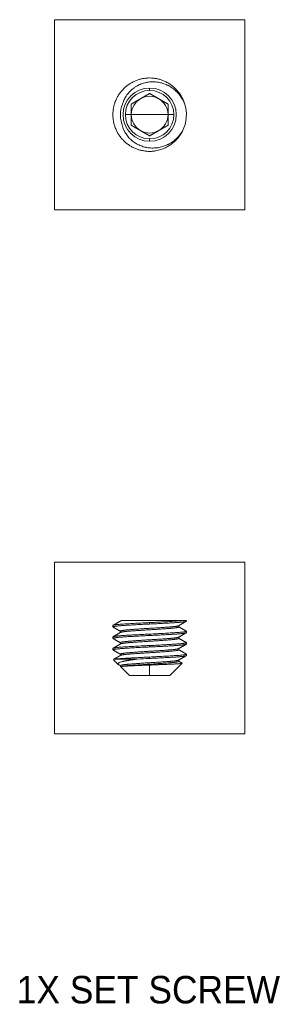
# Model space of a CAD drawing. Header units: millimetres. Extents: x 75 to 1097, y 66 to 748.
# Tile 14 of 22: x 668 to 694, y 413 to 520. Entities that reach past the tile are written whole.
import ezdxf

# ---------------------------------------------------------------- set-up
doc = ezdxf.new("R2010")
doc.units = ezdxf.units.MM
doc.layers.add('1', color=7, linetype='Continuous', true_color=0xffffff)
doc.styles.add('cadds4', font='txt')

msp = doc.modelspace()

# ---------------------------------------------------------------- linework, layer by layer
at = {"layer": '1', "color": 8, "linetype": 'Continuous', "lineweight": 18}
for p, q in [((671.49, 499.75), (671.49, 520.46)), ((692.2, 520.46), (671.49, 520.46)), ((692.2, 520.46), (692.2, 499.75)), ((671.49, 499.75), (692.2, 499.75)), ((671.49, 442.61), (671.49, 461.32)), ((692.2, 461.32), (671.49, 461.32)), ((692.2, 461.32), (692.2, 442.61)), ((671.49, 442.61), (692.2, 442.61))]:
    msp.add_line(p, q, dxfattribs=at)
at = {"layer": '1', "color": 155, "linetype": 'Continuous', "lineweight": 18}
for p, q in [((681.85, 513), (681.85, 512.75)), ((679.21, 510.11), (679.85, 510.11)), ((681.85, 510.11), (679.85, 510.11)), ((681.85, 510.11), (683.85, 510.11)), ((684.49, 510.11), (683.85, 510.11)), ((681.85, 507.21), (681.85, 507.47)), ((677.85, 454.43), (677.85, 454.27)), ((678.66, 454.96), (678.66, 454.91)), ((681.85, 454.59), (681.85, 454.74)), ((685.03, 454.27), (685.03, 454.42)), ((685.41, 454.96), (685.85, 454.96)), ((685.85, 454.9), (685.85, 454.96)), ((677.85, 453.18), (677.85, 453.02)), ((678.66, 453.81), (678.66, 453.66)), ((681.85, 453.34), (681.85, 453.49)), ((685.03, 453.02), (685.03, 453.17)), ((685.85, 453.65), (685.85, 453.81)), ((677.85, 451.93), (677.85, 451.77)), ((678.66, 452.56), (678.66, 452.41)), ((681.85, 452.09), (681.85, 452.24)), ((685.03, 451.77), (685.03, 451.92)), ((685.85, 452.4), (685.85, 452.56)), ((678.24, 450.77), (680.52, 450.77)), ((678.66, 451.31), (678.66, 451.16)), ((681.85, 450.84), (681.85, 450.99)), ((685.85, 451.15), (685.85, 451.31)), ((677.91, 450.7), (678.43, 450.19)), ((678.66, 450.06), (678.66, 449.96)), ((678.8, 449.96), (678.66, 449.96)), ((678.66, 449.96), (679.65, 448.96)), ((681.85, 448.96), (681.85, 450.12)), ((684.04, 448.96), (685.39, 450.31)), ((685.03, 450.52), (685.03, 450.67)), ((685.39, 450.32), (685.39, 450.33)), ((681.85, 448.96), (679.65, 448.96)), ((681.85, 448.96), (684.04, 448.96))]:
    msp.add_line(p, q, dxfattribs=at)
for radius, start, end in [(2.9, 90, 270), (2.64, 90, 180), (2, 60, 120), (2.9, 270, 90), (2.64, 0, 90), (3.19, 153.1105, 198.1105), (2, 120, 180), (2, 0, 60), (4, 333.1014, 18.1105), (2.64, 180, 270), (2, 180, 240), (2.64, 270, 0), (2, 300, 0), (2, 240, 300)]:
    msp.add_arc((681.85, 510.11), radius, start, end, dxfattribs=at)
msp.add_ellipse((681.85, 450.76), major_axis=(-4.01, -0.19), ratio=0.019506, start_param=4.712409, end_param=5.049502, dxfattribs=at)
for points, degree, knots in [([(681.85, 514.11), (681.72, 514.11), (681.59, 514.1), (681.33, 514.08), (681.2, 514.06), (680.94, 514.01), (680.82, 513.97), (680.56, 513.9), (680.44, 513.85), (680.19, 513.75), (680.07, 513.69), (679.84, 513.57), (679.73, 513.5), (679.51, 513.35), (679.4, 513.28), (679.2, 513.11), (679.11, 513.02), (678.93, 512.84), (678.84, 512.75), (678.68, 512.55), (678.6, 512.44), (678.45, 512.23), (678.38, 512.11), (678.26, 511.88), (678.2, 511.76), (678.1, 511.51), (678.05, 511.39), (677.98, 511.14), (677.95, 511.01), (677.9, 510.75), (677.88, 510.62), (677.85, 510.36), (677.85, 510.23), (677.85, 509.98), (677.85, 509.85), (677.88, 509.59), (677.9, 509.46), (677.95, 509.2), (677.98, 509.08), (678.05, 508.82), (678.1, 508.7), (678.2, 508.45), (678.26, 508.33), (678.38, 508.1), (678.45, 507.99), (678.6, 507.77), (678.68, 507.66), (678.84, 507.46), (678.93, 507.37), (679.11, 507.19), (679.2, 507.1), (679.4, 506.94), (679.51, 506.86), (679.73, 506.71), (679.84, 506.64), (680.07, 506.52), (680.19, 506.46), (680.44, 506.36), (680.56, 506.32), (680.82, 506.24), (680.94, 506.21), (681.2, 506.16), (681.33, 506.14), (681.59, 506.11), (681.72, 506.11), (681.85, 506.11)], 3, [0, 0, 0, 0, 0.03125, 0.03125, 0.0625, 0.0625, 0.09375, 0.09375, 0.125, 0.125, 0.15625, 0.15625, 0.1875, 0.1875, 0.21875, 0.21875, 0.25, 0.25, 0.28125, 0.28125, 0.3125, 0.3125, 0.34375, 0.34375, 0.375, 0.375, 0.40625, 0.40625, 0.4375, 0.4375, 0.46875, 0.46875, 0.5, 0.5, 0.53125, 0.53125, 0.5625, 0.5625, 0.59375, 0.59375, 0.625, 0.625, 0.65625, 0.65625, 0.6875, 0.6875, 0.71875, 0.71875, 0.75, 0.75, 0.78125, 0.78125, 0.8125, 0.8125, 0.84375, 0.84375, 0.875, 0.875, 0.90625, 0.90625, 0.9375, 0.9375, 0.96875, 0.96875, 1, 1, 1, 1]), ([(685.6, 511.5), (685.58, 511.54), (685.56, 511.59), (685.49, 511.76), (685.43, 511.88), (685.31, 512.11), (685.24, 512.23), (685.09, 512.44), (685.02, 512.55), (684.85, 512.75), (684.76, 512.84), (684.58, 513.02), (684.49, 513.11), (684.29, 513.28), (684.18, 513.35), (683.97, 513.5), (683.85, 513.57), (683.62, 513.69), (683.5, 513.75), (683.25, 513.85), (683.13, 513.9), (682.88, 513.97), (682.75, 514.01), (682.49, 514.06), (682.36, 514.08), (682.1, 514.1), (681.97, 514.11), (681.85, 514.11)], 3, [0, 0, 0, 0, 0.030342, 0.030342, 0.111147, 0.111147, 0.191952, 0.191952, 0.272757, 0.272757, 0.353561, 0.353561, 0.434366, 0.434366, 0.515171, 0.515171, 0.595976, 0.595976, 0.676781, 0.676781, 0.757586, 0.757586, 0.83839, 0.83839, 0.919195, 0.919195, 1, 1, 1, 1]), ([(679, 511.55), (679.07, 511.72), (679.14, 511.88), (679.27, 512.1), (679.32, 512.18), (679.4, 512.29), (679.44, 512.34), (679.48, 512.39), (679.51, 512.43), (679.52, 512.45), (679.65, 512.6), (679.77, 512.73), (679.97, 512.9), (680.04, 512.96), (680.15, 513.04), (680.18, 513.06), (680.26, 513.11), (680.3, 513.14), (680.41, 513.21), (680.49, 513.25), (680.6, 513.31), (680.64, 513.33), (680.72, 513.37), (680.77, 513.39), (680.97, 513.48), (681.14, 513.54), (681.35, 513.59), (681.39, 513.6), (681.48, 513.62), (681.52, 513.63), (681.66, 513.65), (681.74, 513.66), (681.92, 513.68), (682.01, 513.69), (682.19, 513.69), (682.36, 513.69), (682.54, 513.67), (682.67, 513.66), (682.72, 513.65), (682.8, 513.64), (682.85, 513.63), (683.06, 513.59), (683.23, 513.54), (683.48, 513.45), (683.57, 513.42), (683.69, 513.37), (683.73, 513.35), (683.81, 513.31), (683.85, 513.29), (684.05, 513.19), (684.2, 513.09), (684.48, 512.89), (684.62, 512.77), (684.78, 512.62), (684.81, 512.59), (684.87, 512.53), (684.9, 512.49), (684.99, 512.4), (685.05, 512.33), (685.21, 512.12), (685.31, 511.98), (685.45, 511.75), (685.49, 511.67), (685.55, 511.55), (685.57, 511.51), (685.61, 511.43), (685.63, 511.39), (685.65, 511.35)], 3, [0, 0, 0, 0, 0.0625, 0.0625, 0.09375, 0.09375, 0.109375, 0.117187, 0.117187, 0.125, 0.125, 0.1875, 0.1875, 0.21875, 0.21875, 0.234375, 0.234375, 0.25, 0.25, 0.28125, 0.28125, 0.296875, 0.296875, 0.3125, 0.3125, 0.375, 0.375, 0.390625, 0.390625, 0.40625, 0.40625, 0.4375, 0.4375, 0.46875, 0.46875, 0.5, 0.53125, 0.53125, 0.546875, 0.546875, 0.5625, 0.5625, 0.625, 0.625, 0.65625, 0.65625, 0.671875, 0.671875, 0.6875, 0.6875, 0.75, 0.75, 0.8125, 0.8125, 0.828125, 0.828125, 0.84375, 0.84375, 0.875, 0.875, 0.9375, 0.9375, 0.96875, 0.96875, 0.984375, 0.984375, 1, 1, 1, 1]), ([(681.85, 512.42), (681.59, 512.27), (681.35, 512.13), (681.1, 511.98), (680.85, 511.84), (680.6, 511.7), (680.34, 511.55), (680.11, 511.41), (679.85, 511.26)], 2, [0, 0, 0, 0.25, 0.25, 0.5, 0.5, 0.75, 0.75, 1, 1, 1]), ([(683.85, 511.26), (683.59, 511.41), (683.35, 511.54), (683.1, 511.69), (682.85, 511.84), (682.6, 511.98), (682.34, 512.13), (682.11, 512.27), (681.85, 512.42)], 2, [0, 0, 0, 0.25, 0.25, 0.5, 0.5, 0.75, 0.75, 1, 1, 1]), ([(679.85, 511.26), (679.85, 510.96), (679.85, 510.69), (679.85, 510.39), (679.85, 510.11)], 2, [0, 0, 0, 0.5, 0.5, 1, 1, 1]), ([(683.85, 510.11), (683.85, 510.39), (683.85, 510.69), (683.85, 510.96), (683.85, 511.26)], 2, [0, 0, 0, 0.5, 0.5, 1, 1, 1]), ([(679.85, 510.11), (679.85, 509.82), (679.85, 509.52), (679.85, 509.25), (679.85, 508.95)], 2, [0, 0, 0, 0.5, 0.5, 1, 1, 1]), ([(683.85, 508.95), (683.85, 509.25), (683.85, 509.52), (683.85, 509.82), (683.85, 510.11)], 2, [0, 0, 0, 0.5, 0.5, 1, 1, 1]), ([(685.41, 508.3), (685.32, 508.15), (685.22, 508), (685.05, 507.8), (684.96, 507.7), (684.87, 507.6), (684.8, 507.54), (684.77, 507.51), (684.67, 507.42), (684.61, 507.36), (684.47, 507.25), (684.4, 507.2), (684.18, 507.04), (684.03, 506.95), (683.83, 506.85), (683.79, 506.83), (683.71, 506.8), (683.67, 506.78), (683.55, 506.73), (683.46, 506.7), (683.21, 506.61), (683.04, 506.57), (682.78, 506.52), (682.7, 506.5), (682.56, 506.49), (682.52, 506.48), (682.43, 506.48), (682.38, 506.48), (682.25, 506.47), (682.16, 506.47), (681.99, 506.47), (681.9, 506.48), (681.72, 506.5), (681.64, 506.51), (681.5, 506.53), (681.46, 506.54), (681.37, 506.56), (681.33, 506.57), (681.12, 506.63), (680.95, 506.68), (680.7, 506.79), (680.62, 506.83), (680.51, 506.89), (680.47, 506.91), (680.39, 506.95), (680.35, 506.98), (680.16, 507.1), (680.02, 507.2), (679.85, 507.35), (679.82, 507.38), (679.75, 507.44), (679.72, 507.47), (679.63, 507.56), (679.57, 507.63), (679.45, 507.76), (679.4, 507.83), (679.3, 507.98), (679.25, 508.05), (679.19, 508.15), (679.18, 508.17), (679.16, 508.21), (679.12, 508.26), (679.09, 508.32), (679.03, 508.44), (679, 508.52), (678.9, 508.77), (678.85, 508.94), (678.82, 509.12)], 3, [0, 0, 0, 0, 0.0625, 0.0625, 0.09375, 0.109375, 0.109375, 0.125, 0.125, 0.15625, 0.15625, 0.1875, 0.1875, 0.25, 0.25, 0.265625, 0.265625, 0.28125, 0.28125, 0.3125, 0.3125, 0.375, 0.375, 0.40625, 0.40625, 0.421875, 0.421875, 0.4375, 0.4375, 0.46875, 0.46875, 0.5, 0.5, 0.53125, 0.53125, 0.546875, 0.546875, 0.5625, 0.5625, 0.625, 0.625, 0.65625, 0.65625, 0.671875, 0.671875, 0.6875, 0.6875, 0.75, 0.75, 0.765625, 0.765625, 0.78125, 0.78125, 0.8125, 0.8125, 0.84375, 0.84375, 0.875, 0.875, 0.882813, 0.882813, 0.890625, 0.90625, 0.90625, 0.9375, 0.9375, 1, 1, 1, 1]), ([(679.85, 508.95), (680.1, 508.8), (680.34, 508.67), (680.6, 508.52), (680.84, 508.38), (681.09, 508.23), (681.35, 508.08), (681.59, 507.95), (681.85, 507.8)], 2, [0, 0, 0, 0.25, 0.25, 0.5, 0.5, 0.75, 0.75, 1, 1, 1]), ([(681.85, 507.8), (682.1, 507.95), (682.34, 508.08), (682.6, 508.23), (682.84, 508.37), (683.09, 508.52), (683.35, 508.67), (683.59, 508.8), (683.85, 508.95)], 2, [0, 0, 0, 0.25, 0.25, 0.5, 0.5, 0.75, 0.75, 1, 1, 1]), ([(678.21, 508.44), (678.21, 508.44), (678.22, 508.42), (678.23, 508.39), (678.24, 508.37)], 3, [0, 0, 0, 0, 0.141094, 1, 1, 1, 1]), ([(681.85, 506.11), (682.02, 506.11), (682.21, 506.12), (682.57, 506.17), (682.75, 506.21), (683.11, 506.31), (683.28, 506.37), (683.62, 506.52), (683.79, 506.61), (684.1, 506.8), (684.25, 506.91), (684.46, 507.08), (684.53, 507.14), (684.61, 507.22), (684.63, 507.23), (684.66, 507.27), (684.68, 507.28), (684.72, 507.33), (684.76, 507.36), (684.91, 507.53), (685.02, 507.67), (685.23, 507.97), (685.33, 508.13), (685.41, 508.3)], 3, [0, 0, 0, 0, 0.125, 0.125, 0.25, 0.25, 0.375, 0.375, 0.5, 0.5, 0.625, 0.625, 0.6875, 0.6875, 0.703125, 0.703125, 0.71875, 0.71875, 0.75, 0.75, 0.875, 0.875, 1, 1, 1, 1]), ([(681.85, 506.11), (681.97, 506.11), (682.1, 506.11), (682.3, 506.13), (682.38, 506.14), (682.45, 506.15)], 3, [0, 0, 0, 0, 0.641026, 0.641026, 1, 1, 1, 1]), ([(677.85, 454.43), (677.85, 454.44), (677.85, 454.44), (677.88, 454.46), (677.9, 454.46), (677.95, 454.47), (677.98, 454.48), (678.05, 454.49), (678.1, 454.5), (678.2, 454.52), (678.26, 454.52), (678.38, 454.54), (678.45, 454.54), (678.6, 454.56), (678.68, 454.56), (678.84, 454.57), (678.93, 454.58), (679.11, 454.59), (679.2, 454.6), (679.4, 454.61), (679.51, 454.62), (679.73, 454.63), (679.84, 454.64), (680.07, 454.65), (680.19, 454.66), (680.44, 454.67), (680.56, 454.68), (680.82, 454.69), (680.94, 454.7), (681.2, 454.71), (681.33, 454.72), (681.59, 454.73), (681.72, 454.74), (681.85, 454.74)], 3, [0, 0, 0, 0, 0.0625, 0.0625, 0.125, 0.125, 0.1875, 0.1875, 0.25, 0.25, 0.3125, 0.3125, 0.375, 0.375, 0.4375, 0.4375, 0.5, 0.5, 0.5625, 0.5625, 0.625, 0.625, 0.6875, 0.6875, 0.75, 0.75, 0.8125, 0.8125, 0.875, 0.875, 0.9375, 0.9375, 1, 1, 1, 1]), ([(685.41, 454.96), (685.32, 454.96), (685.22, 454.96), (685.05, 454.96), (684.96, 454.96), (684.87, 454.96), (684.8, 454.96), (684.77, 454.96), (684.67, 454.96), (684.61, 454.96), (684.47, 454.96), (684.4, 454.96), (684.18, 454.96), (684.03, 454.96), (683.83, 454.96), (683.79, 454.96), (683.71, 454.96), (683.67, 454.96), (683.55, 454.96), (683.46, 454.96), (683.21, 454.96), (683.04, 454.96), (682.78, 454.96), (682.7, 454.96), (682.56, 454.96), (682.52, 454.96), (682.43, 454.96), (682.38, 454.96), (682.25, 454.96), (682.16, 454.96), (681.99, 454.96), (681.9, 454.96), (681.72, 454.96), (681.64, 454.96), (681.5, 454.96), (681.46, 454.96), (681.37, 454.96), (681.33, 454.96), (681.12, 454.96), (680.95, 454.96), (680.7, 454.96), (680.62, 454.96), (680.51, 454.96), (680.47, 454.96), (680.39, 454.96), (680.35, 454.96), (680.16, 454.96), (680.02, 454.96), (679.85, 454.96), (679.82, 454.96), (679.75, 454.96), (679.72, 454.96), (679.63, 454.96), (679.57, 454.96), (679.45, 454.96), (679.4, 454.96), (679.3, 454.96), (679.25, 454.96), (679.19, 454.96), (679.18, 454.96), (679.16, 454.96), (679.12, 454.96), (679.09, 454.96), (679.03, 454.96), (679, 454.96), (678.9, 454.96), (678.85, 454.96), (678.82, 454.96)], 3, [0, 0, 0, 0, 0.0625, 0.0625, 0.09375, 0.109375, 0.109375, 0.125, 0.125, 0.15625, 0.15625, 0.1875, 0.1875, 0.25, 0.25, 0.265625, 0.265625, 0.28125, 0.28125, 0.3125, 0.3125, 0.375, 0.375, 0.40625, 0.40625, 0.421875, 0.421875, 0.4375, 0.4375, 0.46875, 0.46875, 0.5, 0.5, 0.53125, 0.53125, 0.546875, 0.546875, 0.5625, 0.5625, 0.625, 0.625, 0.65625, 0.65625, 0.671875, 0.671875, 0.6875, 0.6875, 0.75, 0.75, 0.765625, 0.765625, 0.78125, 0.78125, 0.8125, 0.8125, 0.84375, 0.84375, 0.875, 0.875, 0.882813, 0.882813, 0.890625, 0.90625, 0.90625, 0.9375, 0.9375, 1, 1, 1, 1]), ([(681.85, 454.74), (682.02, 454.75), (682.21, 454.76), (682.57, 454.78), (682.75, 454.79), (683.11, 454.81), (683.28, 454.82), (683.62, 454.83), (683.79, 454.84), (684.1, 454.86), (684.25, 454.87), (684.46, 454.89), (684.53, 454.89), (684.61, 454.89), (684.63, 454.9), (684.66, 454.9), (684.68, 454.9), (684.72, 454.9), (684.76, 454.9), (684.91, 454.92), (685.02, 454.92), (685.23, 454.94), (685.33, 454.95), (685.41, 454.96)], 3, [0, 0, 0, 0, 0.125, 0.125, 0.25, 0.25, 0.375, 0.375, 0.5, 0.5, 0.625, 0.625, 0.6875, 0.6875, 0.703125, 0.703125, 0.71875, 0.71875, 0.75, 0.75, 0.875, 0.875, 1, 1, 1, 1]), ([(681.85, 453.49), (681.97, 453.5), (682.1, 453.5), (682.36, 453.52), (682.49, 453.52), (682.75, 453.54), (682.88, 453.54), (683.13, 453.56), (683.25, 453.56), (683.5, 453.58), (683.62, 453.58), (683.85, 453.6), (683.97, 453.6), (684.18, 453.62), (684.29, 453.62), (684.49, 453.64), (684.58, 453.64), (684.76, 453.66), (684.85, 453.66), (685.02, 453.67), (685.09, 453.68), (685.24, 453.69), (685.31, 453.7), (685.43, 453.71), (685.49, 453.72), (685.59, 453.73), (685.64, 453.74), (685.71, 453.75), (685.74, 453.76), (685.8, 453.77), (685.81, 453.78), (685.84, 453.79), (685.85, 453.8), (685.85, 453.81), (685.84, 453.82), (685.83, 453.82)], 3, [0, 0, 0, 0, 0.059236, 0.059236, 0.118473, 0.118473, 0.177709, 0.177709, 0.236946, 0.236946, 0.296182, 0.296182, 0.355419, 0.355419, 0.414655, 0.414655, 0.473892, 0.473892, 0.533128, 0.533128, 0.592364, 0.592364, 0.651601, 0.651601, 0.710837, 0.710837, 0.770074, 0.770074, 0.82931, 0.82931, 0.888547, 0.888547, 0.947783, 0.947783, 1, 1, 1, 1]), ([(677.85, 451.93), (677.85, 451.94), (677.85, 451.94), (677.88, 451.96), (677.9, 451.96), (677.95, 451.97), (677.98, 451.98), (678.05, 451.99), (678.1, 452), (678.2, 452.02), (678.26, 452.02), (678.38, 452.04), (678.45, 452.04), (678.6, 452.06), (678.68, 452.06), (678.84, 452.07), (678.93, 452.08), (679.11, 452.09), (679.2, 452.1), (679.4, 452.11), (679.51, 452.12), (679.73, 452.13), (679.84, 452.14), (680.07, 452.15), (680.19, 452.16), (680.44, 452.17), (680.56, 452.18), (680.82, 452.19), (680.94, 452.2), (681.2, 452.21), (681.33, 452.22), (681.59, 452.23), (681.72, 452.24), (681.85, 452.24)], 3, [0, 0, 0, 0, 0.0625, 0.0625, 0.125, 0.125, 0.1875, 0.1875, 0.25, 0.25, 0.3125, 0.3125, 0.375, 0.375, 0.4375, 0.4375, 0.5, 0.5, 0.5625, 0.5625, 0.625, 0.625, 0.6875, 0.6875, 0.75, 0.75, 0.8125, 0.8125, 0.875, 0.875, 0.9375, 0.9375, 1, 1, 1, 1]), ([(677.91, 450.72), (677.91, 450.72), (677.91, 450.73), (677.92, 450.73), (677.93, 450.73), (677.94, 450.74), (677.95, 450.74), (677.96, 450.74), (677.96, 450.74), (677.97, 450.74), (677.97, 450.74), (677.98, 450.74), (677.98, 450.74), (677.99, 450.74), (678, 450.74), (678, 450.75), (678.01, 450.75), (678.02, 450.75), (678.03, 450.75), (678.04, 450.75), (678.05, 450.75), (678.07, 450.75), (678.08, 450.75), (678.09, 450.76), (678.11, 450.76), (678.13, 450.76), (678.15, 450.76), (678.17, 450.76), (678.19, 450.77), (678.21, 450.77), (678.23, 450.77), (678.24, 450.77)], 3, [0, 0, 0, 0, 0.054996, 0.13543, 0.206317, 0.267517, 0.31892, 0.330815, 0.344125, 0.358853, 0.375001, 0.392573, 0.41157, 0.431996, 0.453853, 0.477145, 0.501875, 0.528044, 0.555656, 0.584714, 0.615218, 0.647171, 0.680574, 0.715429, 0.751736, 0.789494, 0.828702, 0.86936, 0.911465, 0.955013, 1, 1, 1, 1]), ([(680.52, 450.77), (680.51, 450.77), (680.49, 450.77), (680.47, 450.76), (680.44, 450.76), (680.42, 450.76), (680.39, 450.75), (680.37, 450.75), (680.35, 450.75), (680.32, 450.74), (680.3, 450.74), (680.28, 450.74), (680.26, 450.73), (680.24, 450.73), (680.22, 450.73), (680.2, 450.73), (680.18, 450.72), (680.16, 450.72), (680.15, 450.72), (680.13, 450.72), (680.11, 450.71), (680.1, 450.71), (680.08, 450.71), (680.07, 450.71), (680.05, 450.7), (680.04, 450.7), (680.03, 450.7), (680.01, 450.7), (680, 450.7), (679.99, 450.69), (679.98, 450.69), (679.97, 450.69), (679.96, 450.69), (679.95, 450.69), (679.94, 450.69), (679.93, 450.69), (679.92, 450.68), (679.91, 450.68), (679.91, 450.68), (679.9, 450.68), (679.89, 450.68), (679.89, 450.68), (679.88, 450.68), (679.88, 450.68), (679.87, 450.68), (679.87, 450.68), (679.86, 450.68), (679.81, 450.67), (679.73, 450.65), (679.6, 450.63), (679.49, 450.62), (679.38, 450.6), (679.29, 450.58), (679.21, 450.57), (679.13, 450.55), (679.06, 450.54), (679, 450.52), (678.95, 450.51), (678.9, 450.5), (678.81, 450.48), (678.67, 450.44), (678.55, 450.39), (678.46, 450.34), (678.42, 450.31), (678.4, 450.27), (678.39, 450.23), (678.41, 450.2), (678.43, 450.19)], 3, [0, 0, 0, 0, 0.006486, 0.012844, 0.019075, 0.025178, 0.031154, 0.037003, 0.042725, 0.04832, 0.053788, 0.05913, 0.064345, 0.069434, 0.074396, 0.079233, 0.083945, 0.088531, 0.092992, 0.097328, 0.101539, 0.105625, 0.109587, 0.113425, 0.117139, 0.12073, 0.124197, 0.12754, 0.130761, 0.133858, 0.136833, 0.139686, 0.142416, 0.145024, 0.14751, 0.149875, 0.152118, 0.154239, 0.15624, 0.158119, 0.159877, 0.161515, 0.163031, 0.164427, 0.165703, 0.166858, 0.167893, 0.168808, 0.206792, 0.242685, 0.276509, 0.308292, 0.338066, 0.366118, 0.39409, 0.422245, 0.440819, 0.461017, 0.482836, 0.50627, 0.580246, 0.675621, 0.749215, 0.805296, 0.844351, 0.924898, 1, 1, 1, 1]), ([(681.85, 450.99), (681.97, 451), (682.1, 451), (682.36, 451.02), (682.49, 451.02), (682.75, 451.04), (682.88, 451.04), (683.13, 451.06), (683.25, 451.06), (683.5, 451.08), (683.62, 451.08), (683.85, 451.1), (683.97, 451.1), (684.18, 451.12), (684.29, 451.12), (684.49, 451.14), (684.58, 451.14), (684.76, 451.16), (684.85, 451.16), (685.02, 451.17), (685.09, 451.18), (685.24, 451.19), (685.31, 451.2), (685.43, 451.21), (685.49, 451.22), (685.59, 451.23), (685.64, 451.24), (685.71, 451.25), (685.74, 451.26), (685.8, 451.27), (685.81, 451.28), (685.84, 451.29), (685.85, 451.3), (685.85, 451.31), (685.84, 451.32), (685.83, 451.32)], 3, [0, 0, 0, 0, 0.05925, 0.05925, 0.118501, 0.118501, 0.177751, 0.177751, 0.237002, 0.237002, 0.296252, 0.296252, 0.355503, 0.355503, 0.414753, 0.414753, 0.474004, 0.474004, 0.533254, 0.533254, 0.592505, 0.592505, 0.651755, 0.651755, 0.711006, 0.711006, 0.770256, 0.770256, 0.829507, 0.829507, 0.888757, 0.888757, 0.948008, 0.948008, 1, 1, 1, 1]), ([(678.8, 449.96), (678.8, 449.96), (678.8, 449.96), (678.81, 449.96), (678.82, 449.96), (678.83, 449.96), (678.84, 449.96), (678.84, 449.96), (678.85, 449.97), (678.86, 449.97), (678.87, 449.97), (678.88, 449.97), (678.88, 449.97), (678.89, 449.97), (678.9, 449.97), (678.91, 449.97), (678.92, 449.97), (678.93, 449.97), (678.93, 449.98), (678.94, 449.98), (678.95, 449.98), (678.96, 449.98), (678.97, 449.98), (678.98, 449.98), (678.98, 449.98), (678.99, 449.98), (679, 449.98), (679.01, 449.98), (679.02, 449.98), (679.02, 449.98), (679.03, 449.98), (679.04, 449.99), (679.05, 449.99), (679.06, 449.99), (679.06, 449.99), (679.07, 449.99), (679.08, 449.99), (679.08, 449.99), (679.09, 449.99), (679.1, 449.99), (679.1, 449.99), (679.11, 449.99), (679.12, 449.99), (679.12, 449.99), (679.13, 449.99), (679.14, 449.99), (679.14, 449.99), (679.15, 449.99), (679.15, 449.99), (679.16, 449.99), (679.16, 450), (679.17, 450), (679.17, 450), (679.18, 450), (679.18, 450), (679.19, 450), (679.19, 450), (679.19, 450), (679.2, 450), (679.2, 450), (679.2, 450), (679.21, 450), (679.21, 450), (679.21, 450), (679.22, 450), (679.22, 450), (679.22, 450), (679.25, 450), (679.3, 450.01), (679.39, 450.01), (679.49, 450.02), (679.58, 450.02), (679.69, 450.03), (679.8, 450.03), (679.91, 450.04), (680.02, 450.04), (680.19, 450.05), (680.46, 450.06), (680.72, 450.07), (680.91, 450.08), (680.98, 450.09), (681.06, 450.09), (681.13, 450.09), (681.21, 450.09), (681.28, 450.1), (681.35, 450.1), (681.42, 450.1), (681.48, 450.11), (681.55, 450.11), (681.61, 450.11), (681.67, 450.11), (681.73, 450.11), (681.79, 450.12), (681.83, 450.12), (681.85, 450.12)], 3, [0, 0, 0, 0, 0.006759, 0.013431, 0.020016, 0.026513, 0.032921, 0.039242, 0.045473, 0.051615, 0.057667, 0.063629, 0.069501, 0.075283, 0.080974, 0.086574, 0.092082, 0.0975, 0.102826, 0.10806, 0.113202, 0.118252, 0.123211, 0.128076, 0.13285, 0.137531, 0.142119, 0.146615, 0.151018, 0.155328, 0.159546, 0.16367, 0.167702, 0.171641, 0.175487, 0.17924, 0.1829, 0.186467, 0.189941, 0.193323, 0.196611, 0.199806, 0.202909, 0.205918, 0.208835, 0.211659, 0.21439, 0.217029, 0.219575, 0.222028, 0.224388, 0.226656, 0.228832, 0.230914, 0.232905, 0.234803, 0.236608, 0.238321, 0.239942, 0.241471, 0.242907, 0.244251, 0.245503, 0.246663, 0.24773, 0.248706, 0.249589, 0.25038, 0.285161, 0.320142, 0.355282, 0.390585, 0.426485, 0.463083, 0.500352, 0.52118, 0.569461, 0.645698, 0.750157, 0.770128, 0.78964, 0.808686, 0.827262, 0.845365, 0.862992, 0.880139, 0.896807, 0.912993, 0.928697, 0.943919, 0.958659, 0.972919, 0.986698, 1, 1, 1, 1]), ([(681.85, 450.12), (681.86, 450.12), (681.87, 450.12), (681.9, 450.12), (681.94, 450.12), (681.97, 450.12), (682, 450.12), (682.03, 450.13), (682.07, 450.13), (682.11, 450.13), (682.14, 450.13), (682.18, 450.13), (682.22, 450.13), (682.26, 450.13), (682.3, 450.14), (682.34, 450.14), (682.39, 450.14), (682.43, 450.14), (682.48, 450.14), (682.52, 450.14), (682.57, 450.15), (682.62, 450.15), (682.67, 450.15), (682.72, 450.15), (682.77, 450.15), (682.82, 450.16), (682.88, 450.16), (682.93, 450.16), (682.99, 450.16), (683.04, 450.16), (683.1, 450.17), (683.15, 450.17), (683.28, 450.17), (683.48, 450.18), (683.72, 450.19), (683.96, 450.2), (684.17, 450.21), (684.34, 450.22), (684.48, 450.23), (684.6, 450.23), (684.73, 450.24), (684.87, 450.25), (685.01, 450.26), (685.14, 450.27), (685.25, 450.28), (685.33, 450.3), (685.38, 450.31), (685.39, 450.31), (685.39, 450.32)], 3, [0, 0, 0, 0, 0.005289, 0.010772, 0.01645, 0.022325, 0.028397, 0.034668, 0.041137, 0.047807, 0.054677, 0.061749, 0.069023, 0.076501, 0.084182, 0.092069, 0.10016, 0.108457, 0.11696, 0.12567, 0.134586, 0.14371, 0.15304, 0.162578, 0.172323, 0.182274, 0.192432, 0.202795, 0.213364, 0.224136, 0.235112, 0.24629, 0.257669, 0.310672, 0.363042, 0.4146, 0.465186, 0.514812, 0.54235, 0.575888, 0.615546, 0.661416, 0.713529, 0.77183, 0.832138, 0.895266, 0.960864, 1, 1, 1, 1])]:
    msp.add_open_spline(points, degree=degree, knots=knots, dxfattribs=at)
for points, weights, knots in [([(677.86, 454.26), (677.85, 454.27), (677.85, 454.27), (677.85, 454.35), (679.02, 454.43), (680.19, 454.51), (681.85, 454.59)], [0.986245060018, 0.992354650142, 1, 0.923879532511, 1, 0.923879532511, 1], [0, 0, 0, 0.047817, 0.047817, 0.523909, 0.523909, 1, 1, 1]), ([(678.66, 453.81), (678.66, 453.81), (678.66, 453.88), (679.59, 453.96), (680.53, 454.04), (681.85, 454.12), (683.17, 454.2), (684.1, 454.27), (684.91, 454.34), (685.02, 454.41)], [0.999891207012, 0.999945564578, 0.923879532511, 1, 0.923879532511, 1, 0.923879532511, 1, 0.933386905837, 0.983360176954], [0, 0, 0, 0.000185, 0.258195, 0.258195, 0.516205, 0.516205, 0.774215, 0.774215, 1, 1, 1]), ([(678.67, 453.67), (678.79, 453.74), (679.59, 453.81), (680.53, 453.88), (681.85, 453.96), (683.17, 454.04), (684.1, 454.12), (685.03, 454.2), (685.03, 454.27), (685.03, 454.27)], [0.982315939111, 0.934091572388, 1, 0.923879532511, 1, 0.923879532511, 1, 0.923879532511, 0.999964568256, 0.999929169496], [0, 0, 0, 0.223946, 0.223946, 0.48259, 0.48259, 0.741235, 0.741235, 0.99988, 1, 1, 1]), ([(681.85, 454.59), (683.5, 454.66), (684.67, 454.74), (685.85, 454.82), (685.85, 454.9)], [1, 0.923879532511, 1, 0.923879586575, 0.999999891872], [0, 0, 0, 0.5, 0.5, 1, 1, 1]), ([(677.85, 453.18), (677.85, 453.26), (679.02, 453.34), (680.19, 453.41), (681.85, 453.49)], [1, 0.923879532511, 1, 0.923879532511, 1], [0, 0, 0, 0.5, 0.5, 1, 1, 1]), ([(677.86, 453.01), (677.85, 453.02), (677.85, 453.02), (677.85, 453.1), (679.02, 453.18), (680.19, 453.26), (681.85, 453.34)], [0.985095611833, 0.99162674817, 1, 0.923879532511, 1, 0.923879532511, 1], [0, 0, 0, 0.052133, 0.052133, 0.526066, 0.526066, 1, 1, 1]), ([(678.66, 452.56), (678.66, 452.56), (678.66, 452.63), (679.59, 452.71), (680.53, 452.79), (681.85, 452.87), (683.17, 452.95), (684.1, 453.02), (684.91, 453.09), (685.02, 453.16)], [0.99991971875, 0.999959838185, 0.923879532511, 1, 0.923879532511, 1, 0.923879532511, 1, 0.933677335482, 0.982926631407], [0, 0, 0, 0.000136, 0.258413, 0.258413, 0.51669, 0.51669, 0.774967, 0.774967, 1, 1, 1]), ([(678.68, 452.42), (678.8, 452.49), (679.59, 452.56), (680.53, 452.63), (681.85, 452.71), (683.17, 452.79), (684.1, 452.87), (685.03, 452.95), (685.03, 453.02)], [0.981851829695, 0.934410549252, 1, 0.923879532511, 1, 0.923879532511, 1, 0.923906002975, 0.999947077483], [0, 0, 0, 0.223151, 0.223151, 0.482131, 0.482131, 0.74111, 0.74111, 1, 1, 1]), ([(681.85, 453.34), (683.5, 453.41), (684.67, 453.49), (685.85, 453.57), (685.85, 453.65)], [1, 0.923879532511, 1, 0.923879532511, 1], [0, 0, 0, 0.5, 0.5, 1, 1, 1]), ([(677.86, 451.76), (677.85, 451.77), (677.85, 451.77), (677.85, 451.85), (679.02, 451.93), (680.19, 452.01), (681.85, 452.09)], [0.983865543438, 0.990827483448, 1, 0.923879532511, 1, 0.923879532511, 1], [0, 0, 0, 0.056826, 0.056826, 0.528413, 0.528413, 1, 1, 1]), ([(678.66, 451.31), (678.66, 451.38), (679.59, 451.46), (680.53, 451.54), (681.85, 451.62), (683.17, 451.7), (684.1, 451.77), (684.9, 451.84), (685.02, 451.91)], [0.999899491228, 0.923929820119, 1, 0.923879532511, 1, 0.923879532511, 1, 0.934386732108, 0.981886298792], [0, 0, 0, 0.258809, 0.258809, 0.517788, 0.517788, 0.776768, 0.776768, 1, 1, 1]), ([(681.85, 452.24), (683.5, 452.32), (684.67, 452.4), (685.85, 452.48), (685.85, 452.56), (685.85, 452.56), (685.83, 452.57)], [1, 0.923879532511, 1, 0.923879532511, 1, 0.991650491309, 0.985132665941], [0, 0, 0, 0.474003, 0.474003, 0.948007, 0.948007, 1, 1, 1]), ([(681.85, 452.09), (683.5, 452.16), (684.67, 452.24), (685.85, 452.32), (685.85, 452.4)], [1, 0.923879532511, 1, 0.923879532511, 1], [0, 0, 0, 0.5, 0.5, 1, 1, 1]), ([(678.24, 450.77), (678.54, 450.8), (679.02, 450.84), (680.19, 450.91), (681.85, 450.99)], [0.962673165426, 0.967223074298, 1, 0.923879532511, 1], [0, 0, 0, 0.300989, 0.300989, 1, 1, 1]), ([(678.67, 451.17), (678.79, 451.24), (679.59, 451.31), (680.53, 451.38), (681.85, 451.46), (683.17, 451.54), (684.1, 451.62), (685.03, 451.7), (685.03, 451.77)], [0.982385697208, 0.934043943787, 1, 0.923879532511, 1, 0.923879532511, 1, 0.923891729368, 0.999975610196], [0, 0, 0, 0.224108, 0.224108, 0.482752, 0.482752, 0.741397, 0.741397, 1, 1, 1]), ([(681.85, 450.84), (683.5, 450.91), (684.67, 450.99), (685.85, 451.07), (685.85, 451.15)], [1, 0.923879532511, 1, 0.923879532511, 1], [0, 0, 0, 0.5, 0.5, 1, 1, 1]), ([(678.66, 450.05), (678.66, 450.05), (678.66, 450.13), (679.59, 450.21), (680.53, 450.29), (681.85, 450.37), (683.17, 450.45), (684.1, 450.52), (684.89, 450.59), (685.01, 450.66)], [0.999294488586, 0.999645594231, 0.923879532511, 1, 0.923879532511, 1, 0.923879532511, 1, 0.93498186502, 0.981033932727], [0, 0, 0, 0.001207, 0.260354, 0.260354, 0.519502, 0.519502, 0.77865, 0.77865, 1, 1, 1]), ([(678.8, 449.96), (679.03, 450.01), (679.59, 450.06), (680.53, 450.13), (681.85, 450.21), (683.17, 450.29), (684.1, 450.37), (685.03, 450.45), (685.03, 450.52)], [0.964117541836, 0.952835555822, 1, 0.923879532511, 1, 0.923879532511, 1, 0.923915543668, 0.999928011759], [0, 0, 0, 0.171202, 0.171202, 0.447512, 0.447512, 0.723821, 0.723821, 1, 1, 1])]:
    msp.add_rational_spline(points, weights, degree=2, knots=knots, dxfattribs=at)
for points, degree in [([(677.85, 454.26), (678.26, 454.03), (678.66, 453.8)], 2), ([(678.68, 454.92), (678.27, 454.68), (677.86, 454.44)], 2), ([(685.02, 454.41), (685.43, 454.65), (685.84, 454.89)], 2), ([(685.84, 453.82), (685.43, 454.05), (685.03, 454.28)], 2), ([(678.67, 453.67), (678.26, 453.43), (677.85, 453.19)], 2), ([(677.86, 453.01), (678.26, 452.78), (678.66, 452.55)], 2), ([(685.02, 453.16), (685.43, 453.4), (685.84, 453.64)], 2), ([(685.84, 452.57), (685.43, 452.8), (685.03, 453.03)], 2), ([(678.68, 452.42), (678.27, 452.18), (677.86, 451.94)], 2), ([(685.02, 451.91), (685.42, 452.15), (685.83, 452.38)], 2), ([(677.86, 451.76), (678.26, 451.53), (678.66, 451.3)], 2), ([(678.68, 451.17), (678.3, 450.95), (677.93, 450.73)], 2), ([(685.01, 450.66), (685.42, 450.9), (685.83, 451.13)], 2), ([(685.84, 451.32), (685.43, 451.55), (685.03, 451.78)], 2), ([(678.43, 450.19), (678.66, 450.05)], 1), ([(685.39, 450.33), (685.03, 450.53)], 1)]:
    msp.add_open_spline(points, degree=degree, dxfattribs=at)
msp.add_rational_spline([(678.68, 454.92), (678.71, 454.94), (678.82, 454.96)], [0.982003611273, 0.967264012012, 0.963352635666], degree=2, dxfattribs=at)

# ---------------------------------------------------------------- texts
at = {"layer": '1', "color": 35, "linetype": 'Continuous', "lineweight": 13, "insert": (667.35, 413.19), "char_height": 3, "attachment_point": 7, "line_spacing_factor": 0.993976, "style": 'cadds4'}
msp.add_mtext('\\fArial|b0|i0;\\W0.9848;1X SET SCREW', dxfattribs=at)

doc.saveas('drawing.dxf')
